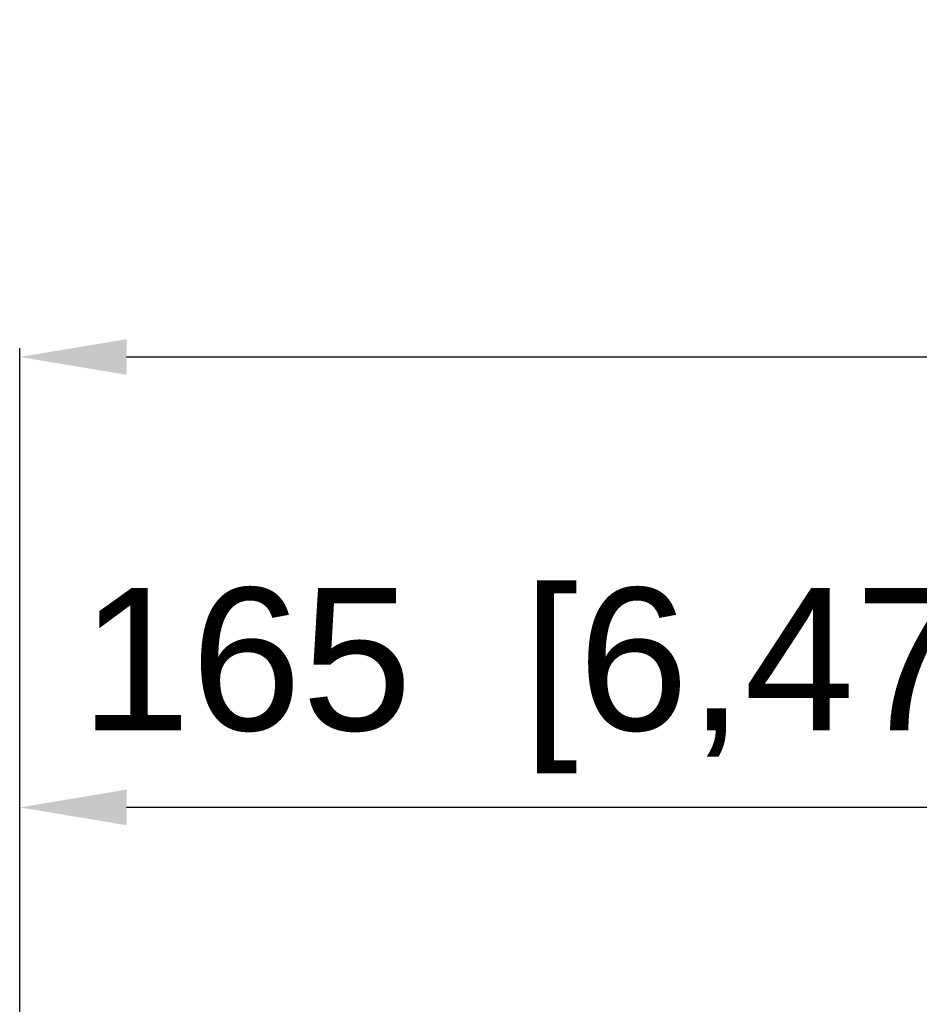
# Model space of a CAD drawing. Header units: millimetres. Extents: x -6054 to 364, y -1866 to 3094.
# Tile 96 of 256: x -4735 to -4609, y 950 to 1089. Entities that reach past the tile are written whole.
import ezdxf

# ---------------------------------------------------------------- set-up
doc = ezdxf.new("R2010")
doc.units = ezdxf.units.MM
doc.header["$LTSCALE"] = 65.395
doc.header["$PDSIZE"] = 0.05
doc.layers.get('Defpoints').update_dxf_attribs({"linetype": 'CONTINUOUS'})
doc.layers.add('DIM', color=3, linetype='CONTINUOUS')
doc.styles.get("Standard").update_dxf_attribs({"font": 'arial.ttf'})
doc.dimstyles.new('ISO-25', dxfattribs={"dimtxt": 2.5, "dimasz": 2.5, "dimexe": 1.25, "dimexo": 0.625, "dimtad": 1, "dimtxsty": 'STANDARD', "dimcen": 2.5, "dimadec": 0, "dimazin": 0, "dimtfac": 1, "dimtmove": 0, "dimatfit": 3, "dimfxl": 1, "dimarcsym": 0})

# ---------------------------------------------------------------- blocks, each defined once
blk = doc.blocks.new('*D0')
at = {"layer": 'Defpoints', "color": 0}
for p in [(-4193.17, 1041.27), (-4734.98, 936.49), (-4193.17, 628.17)]:
    blk.add_point(p, dxfattribs=at)
at = {"layer": 'DIM', "color": 3, "lineweight": -2}
for p, q in [((-4734.98, 937.11), (-4734.98, 1042.52)), ((-4719.98, 1041.27), (-4208.17, 1041.27)), ((-4193.17, 628.79), (-4193.17, 1042.52))]:
    blk.add_line(p, q, dxfattribs=at)
at = {"layer": 'DIM', "color": 3}
for points in [[(-4719.98, 1043.77), (-4719.98, 1038.77), (-4734.98, 1041.27)], [(-4208.17, 1038.77), (-4208.17, 1043.77), (-4193.17, 1041.27)]]:
    blk.add_solid(points, dxfattribs=at)
at = {"layer": 'DIM', "color": 2, "insert": (-4464.08, 1059.08), "char_height": 20, "attachment_point": 5}
blk.add_mtext('542  [21,331]', dxfattribs=at)
blk = doc.blocks.new('*D11')
at = {"layer": 'Defpoints', "color": 0}
for p in [(-4734.98, 978.01), (-4734.98, 865.66), (-4570.42, 865.65)]:
    blk.add_point(p, dxfattribs=at)
at = {"layer": 'DIM', "color": 3, "lineweight": -2}
for p, q in [((-4734.98, 866.28), (-4734.98, 979.26)), ((-4570.42, 866.27), (-4570.42, 979.26)), ((-4585.42, 978.01), (-4719.98, 978.01))]:
    blk.add_line(p, q, dxfattribs=at)
at = {"layer": 'DIM', "color": 3}
for points in [[(-4719.98, 980.51), (-4719.98, 975.51), (-4734.98, 978.01)], [(-4585.42, 975.51), (-4585.42, 980.51), (-4570.42, 978.01)]]:
    blk.add_solid(points, dxfattribs=at)
at = {"layer": 'DIM', "color": 2, "insert": (-4652.7, 995.82), "char_height": 20, "attachment_point": 5}
blk.add_mtext('165  [6,479]', dxfattribs=at)

msp = doc.modelspace()

# ---------------------------------------------------------------- dimensions: what is measured, and where the dimension line sits
at = {"layer": 'DIM'}
for base, p1, p2, picture, middle in [((-4193.17, 1041.27), (-4734.98, 936.49), (-4193.17, 628.17), '*D0', (-4464.08, 1059.08)), ((-4734.98, 978.01), (-4570.42, 865.65), (-4734.98, 865.66), '*D11', (-4652.7, 995.82))]:
    dim = msp.add_linear_dim(base=base, p1=p1, p2=p2, text='<> []', dimstyle='ISO-25', override={"dimtxt": 20, "dimasz": 15, "dimgap": 5, "dimdec": 0, "dimclrd": 3, "dimclre": 3, "dimclrt": 2, "dimadec": 1, "dimtp": 0.3, "dimtm": 0.3, "dimtofl": 0}, dxfattribs=at)
    dim.commit()
    dim.dimension.update_dxf_attribs({"geometry": picture, "text_midpoint": middle})

doc.saveas('drawing.dxf')
